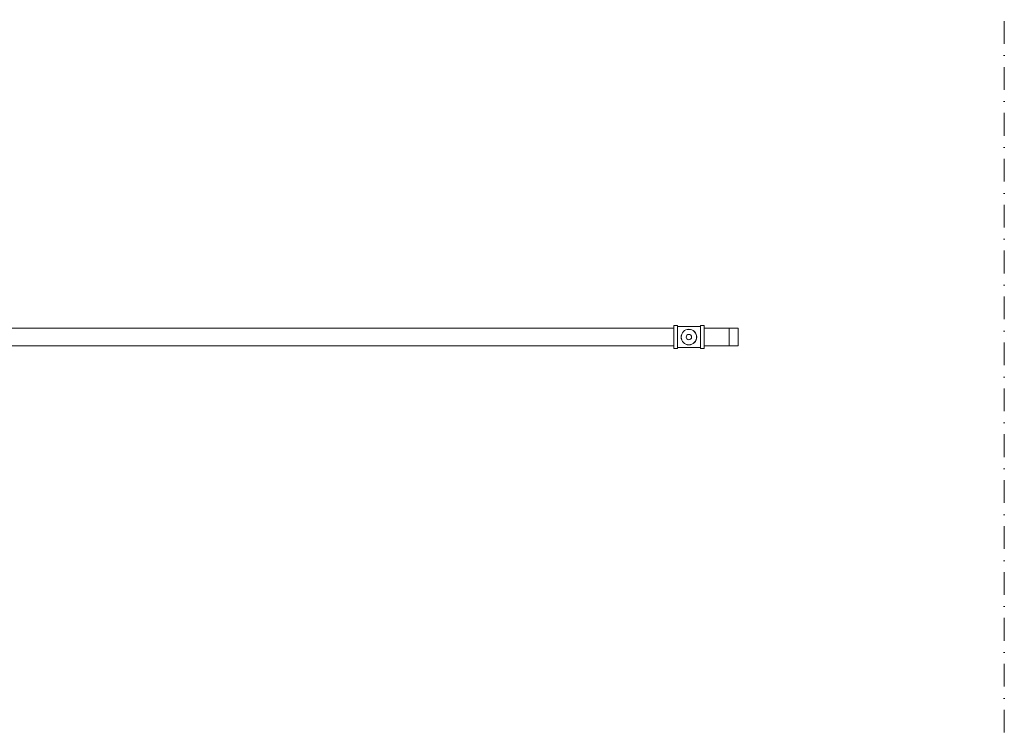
# Model space of a CAD drawing. Header units: millimetres. Extents: x -303 to 588072, y -379 to 357555.
# Tile 41 of 88: x 563046 to 563280, y 340144 to 340312. Entities that reach past the tile are written whole.
import ezdxf

# ---------------------------------------------------------------- set-up
doc = ezdxf.new("R2010")
doc.units = ezdxf.units.MM
doc.header["$LTSCALE"] = 0.15
doc.header["$MEASUREMENT"] = 0
doc.linetypes.add('Kropki i Kreski', pattern=[72, 36, -18, 0, -18])
for name, color, linetype in [('3_pompownia.K_IR', 7, 'Continuous'), ('4_osie.ISTN', 7, 'Continuous'), ('RFD_3', 4, 'Continuous')]:
    doc.layers.add(name, color=color, linetype=linetype)

# ---------------------------------------------------------------- blocks, each defined once
blk = doc.blocks.new('rfrefrffff')
at = {"layer": '3_pompownia.K_IR', "color": 254, "linetype": 'Continuous', "lineweight": 15}
for p, q in [((563201.1, 340238.94), (562908.3, 340238.94)), ((563201.97, 340239.56), (563201.1, 340239.56)), ((563201.1, 340239.56), (563201.1, 340236.83)), ((563201.97, 340236.83), (563201.97, 340239.56)), ((563204.7, 340239.31), (563201.97, 340239.31)), ((563207.43, 340239.31), (563204.7, 340239.31)), ((563208.3, 340239.56), (563207.43, 340239.56)), ((563207.43, 340239.56), (563207.43, 340236.83)), ((563208.3, 340236.83), (563208.3, 340239.56)), ((563214.3, 340238.94), (563208.3, 340238.94)), ((563216.38, 340238.94), (563214.3, 340238.94)), ((563214.3, 340234.72), (563214.3, 340238.94)), ((563214.3, 340238.86), (563214.3, 340238.66)), ((563214.3, 340238.65), (563214.3, 340238.32)), ((563214.3, 340238.32), (563214.3, 340237.88)), ((563214.3, 340237.88), (563214.3, 340237.37)), ((563216.38, 340236.83), (563216.38, 340238.94)), ((563201.1, 340236.83), (563201.1, 340234.09)), ((563201.97, 340234.09), (563201.97, 340236.83)), ((563207.43, 340236.83), (563207.43, 340234.09)), ((563208.3, 340234.09), (563208.3, 340236.83)), ((563214.3, 340237.37), (563214.3, 340236.83)), ((563214.3, 340236.83), (563214.3, 340236.28)), ((563214.3, 340236.28), (563214.3, 340235.77)), ((563214.3, 340235.77), (563214.3, 340235.34)), ((563216.38, 340234.72), (563216.38, 340236.83)), ((562908.3, 340234.72), (563201.1, 340234.72)), ((563201.1, 340234.09), (563201.97, 340234.09)), ((563201.97, 340234.35), (563204.7, 340234.35)), ((563204.7, 340234.35), (563207.43, 340234.35)), ((563207.43, 340234.09), (563208.3, 340234.09)), ((563208.3, 340234.72), (563214.3, 340234.72)), ((563214.3, 340235.34), (563214.3, 340235)), ((563214.3, 340235), (563214.3, 340234.79)), ((563214.3, 340234.72), (563216.38, 340234.72))]:
    blk.add_line(p, q, dxfattribs=at)
for radius, start, end in [(1.85, 0, 180), (1.83, 90, 180), (1.83, 0, 90), (1.85, 180, 0), (1.83, 180, 270), (0.635, 90, 180), (0.635, 180, 270), (0.635, 0, 90), (1.83, 270, 0), (0.635, 270, 0)]:
    blk.add_arc((563204.7, 340236.83), radius, start, end, dxfattribs=at)

msp = doc.modelspace()

# ---------------------------------------------------------------- linework, layer by layer
at = {"layer": '4_osie.ISTN', "color": 252, "linetype": 'Kropki i Kreski', "lineweight": 0}
msp.add_line((563279.63, 339805.04), (563279.63, 340649.94), dxfattribs=at)

# ---------------------------------------------------------------- block references
at = {"layer": 'RFD_3', "color": 3}
msp.add_blockref('rfrefrffff', (0, 0), dxfattribs=at)

doc.saveas('drawing.dxf')
